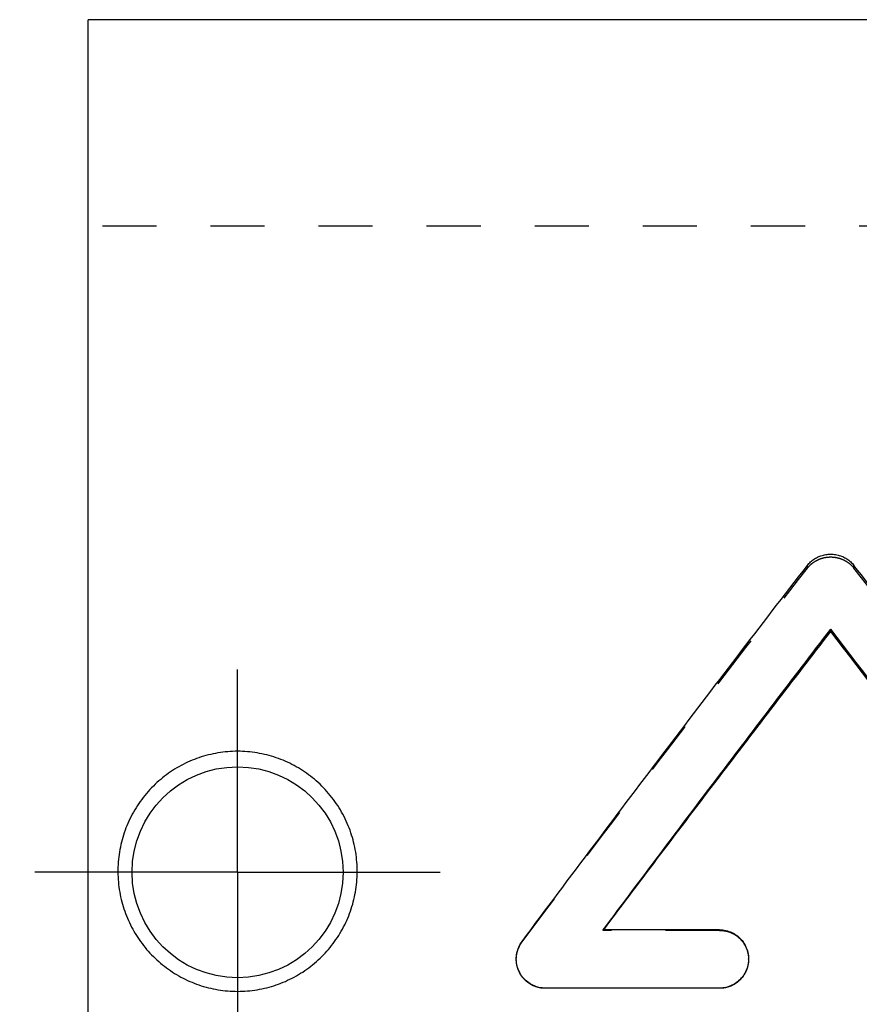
# Model space of a CAD drawing. Header units: millimetres. Extents: x 197 to 358, y 181 to 294.
# Tile 43 of 46: x 198 to 246, y 238 to 294. Entities that reach past the tile are written whole.
import ezdxf

# ---------------------------------------------------------------- set-up
doc = ezdxf.new("R2010")
doc.units = ezdxf.units.MM
doc.header["$LTSCALE"] = 30.734
doc.linetypes.add('CENTER', pattern=[0.6, 0.375, -0.075, 0.075, -0.075])
doc.linetypes.add('HIDDEN', pattern=[0.2, 0.1, -0.1])
doc.layers.get('0').update_dxf_attribs({"linetype": 'CONTINUOUS'})
doc.layers.add('DEFAULT_1', color=7, linetype='CENTER')
doc.layers.add('DEFAULT_2', color=8, linetype='HIDDEN')

msp = doc.modelspace()

# ---------------------------------------------------------------- linework, layer by layer
at = {"color": 7, "linetype": 'CONTINUOUS'}
for p, q in [((202.004, 180.642), (202.004, 294.142)), ((337.904, 294.142), (202.004, 294.142)), ((244.232, 259.33), (244.232, 259.466)), ((237.909, 242.369), (231.3, 242.369)), ((237.909, 239.051), (228.004, 239.051)), ((237.909, 239.041), (228.004, 239.041))]:
    msp.add_line(p, q, dxfattribs=at)
msp.add_circle((210.504, 245.642), 6, dxfattribs=at)
for points, knots in [([(242.908, 263.099), (242.963, 263.171), (243.086, 263.305), (243.303, 263.474), (243.547, 263.605), (243.812, 263.696), (244.091, 263.742), (244.374, 263.741), (244.652, 263.695), (244.916, 263.604), (245.158, 263.473), (245.373, 263.305), (245.496, 263.172), (245.551, 263.101)], [0, 0, 0, 0, 0.089217, 0.179207, 0.270096, 0.361955, 0.454565, 0.547539, 0.640171, 0.73177, 0.82213, 0.911428, 1, 1, 1, 1]), ([(226.681, 241.705), (229.42, 245.379), (234.798, 252.534), (240.236, 259.643), (242.908, 263.099)], [0, 0, 0, 0, 0.511965, 1, 1, 1, 1]), ([(254.607, 251.29), (253.838, 252.304), (250.834, 256.252), (247.811, 260.186), (245.551, 263.101)], [0, 0, 0, 0, 0.256599, 1, 1, 1, 1]), ([(231.3, 242.369), (233.472, 245.28), (237.763, 250.994), (242.093, 256.678), (244.232, 259.466)], [0, 0, 0, 0, 0.508278, 1, 1, 1, 1]), ([(251.966, 249.329), (251.313, 250.192), (248.746, 253.579), (246.164, 256.955), (244.232, 259.466)], [0, 0, 0, 0, 0.254604, 1, 1, 1, 1]), ([(231.323, 242.369), (233.487, 245.252), (237.771, 250.921), (242.093, 256.56), (244.232, 259.33)], [0, 0, 0, 0, 0.507403, 1, 1, 1, 1]), ([(251.966, 249.255), (251.313, 250.113), (248.746, 253.479), (246.164, 256.835), (244.232, 259.33)], [0, 0, 0, 0, 0.254599, 1, 1, 1, 1]), ([(210.504, 252.523), (210.13, 252.523), (209.384, 252.461), (208.298, 252.187), (207.273, 251.739), (206.33, 251.127), (205.49, 250.359), (204.783, 249.452), (204.238, 248.44), (203.871, 247.356), (203.687, 246.227), (203.694, 245.08), (203.891, 243.958), (204.265, 242.893), (204.805, 241.908), (205.498, 241.025), (206.327, 240.267), (207.268, 239.654), (208.297, 239.204), (209.386, 238.93), (210.132, 238.868), (210.504, 238.868)], [0, 0, 0, 0, 0.052376, 0.104434, 0.156405, 0.20853, 0.261528, 0.315336, 0.36902, 0.421876, 0.475182, 0.528782, 0.58191, 0.634205, 0.686501, 0.738689, 0.791022, 0.843264, 0.895564, 0.94782, 1, 1, 1, 1]), ([(210.504, 238.868), (210.876, 238.868), (211.622, 238.93), (212.711, 239.205), (213.74, 239.655), (214.681, 240.267), (215.51, 241.026), (216.203, 241.909), (216.743, 242.894), (217.117, 243.959), (217.313, 245.08), (217.32, 246.226), (217.136, 247.356), (216.769, 248.44), (216.225, 249.452), (215.517, 250.359), (214.677, 251.128), (213.732, 251.74), (212.707, 252.187), (211.622, 252.461), (210.877, 252.523), (210.504, 252.523)], [0, 0, 0, 0, 0.052209, 0.104466, 0.156775, 0.209015, 0.26136, 0.313551, 0.365852, 0.418115, 0.471196, 0.52479, 0.578126, 0.630982, 0.684632, 0.738471, 0.791542, 0.843715, 0.895673, 0.947698, 1, 1, 1, 1]), ([(237.909, 242.369), (238.03, 242.369), (238.274, 242.342), (238.621, 242.222), (238.935, 242.028), (239.202, 241.766), (239.406, 241.445), (239.532, 241.087), (239.56, 240.837), (239.56, 240.713)], [0, 0, 0, 0, 0.140163, 0.280884, 0.421549, 0.564378, 0.710619, 0.857139, 1, 1, 1, 1]), ([(226.353, 240.712), (226.353, 240.823), (226.376, 241.055), (226.484, 241.395), (226.609, 241.607), (226.681, 241.705)], [0, 0, 0, 0, 0.311468, 0.656614, 1, 1, 1, 1]), ([(228.004, 239.051), (227.882, 239.051), (227.639, 239.078), (227.291, 239.198), (226.978, 239.393), (226.715, 239.652), (226.515, 239.963), (226.388, 240.309), (226.354, 240.566), (226.353, 240.7), (226.353, 240.712)], [0, 0, 0, 0, 0.140025, 0.28075, 0.421432, 0.562577, 0.703584, 0.844921, 0.986132, 1, 1, 1, 1]), ([(239.56, 240.713), (239.56, 240.588), (239.532, 240.335), (239.405, 239.975), (239.201, 239.656), (238.935, 239.393), (238.621, 239.198), (238.274, 239.078), (238.03, 239.051), (237.909, 239.051)], [0, 0, 0, 0, 0.144555, 0.291344, 0.436775, 0.578725, 0.719392, 0.859978, 1, 1, 1, 1])]:
    msp.add_open_spline(points, degree=3, knots=knots, dxfattribs=at)
at = {"layer": 'DEFAULT_1', "color": 2, "linetype": 'CENTER'}
for q in [(210.504, 258.031), (198.115, 245.642), (210.504, 233.254), (222.892, 245.642)]:
    msp.add_line((210.504, 245.642), q, dxfattribs=at)
at = {"layer": 'DEFAULT_2', "color": 8, "linetype": 'HIDDEN'}
for p, q in [((273.504, 282.392), (202.004, 282.392)), ((242.908, 262.942), (242.908, 263.099)), ((245.551, 262.944), (245.551, 263.101)), ((231.3, 242.338), (231.3, 242.369)), ((237.909, 242.338), (231.3, 242.338)), ((237.909, 242.338), (237.909, 242.369)), ((226.681, 241.678), (226.681, 241.705)), ((226.353, 240.712), (226.353, 240.692)), ((239.56, 240.693), (239.56, 240.713)), ((228.004, 239.041), (228.004, 239.051)), ((237.909, 239.041), (237.909, 239.051))]:
    msp.add_line(p, q, dxfattribs=at)
for points, knots in [([(242.908, 262.942), (242.963, 263.013), (243.087, 263.147), (243.303, 263.314), (243.548, 263.445), (243.812, 263.535), (244.091, 263.58), (244.374, 263.58), (244.651, 263.534), (244.915, 263.443), (245.158, 263.313), (245.373, 263.147), (245.496, 263.014), (245.551, 262.944)], [0, 0, 0, 0, 0.089046, 0.178954, 0.269845, 0.361775, 0.4545, 0.547605, 0.640351, 0.732019, 0.822381, 0.911598, 1, 1, 1, 1]), ([(226.681, 241.678), (229.42, 245.33), (234.798, 252.442), (240.236, 259.507), (242.908, 262.942)], [0, 0, 0, 0, 0.51199, 1, 1, 1, 1]), ([(254.607, 251.204), (253.838, 252.212), (250.834, 256.137), (247.811, 260.047), (245.551, 262.944)], [0, 0, 0, 0, 0.256593, 1, 1, 1, 1]), ([(237.909, 242.338), (238.03, 242.338), (238.274, 242.312), (238.621, 242.193), (238.935, 242), (239.202, 241.739), (239.406, 241.421), (239.532, 241.065), (239.56, 240.815), (239.56, 240.693)], [0, 0, 0, 0, 0.140584, 0.281647, 0.422507, 0.565344, 0.711397, 0.857566, 1, 1, 1, 1]), ([(226.353, 240.692), (226.353, 240.802), (226.376, 241.033), (226.485, 241.371), (226.609, 241.582), (226.681, 241.678)], [0, 0, 0, 0, 0.311249, 0.656332, 1, 1, 1, 1]), ([(228.004, 239.041), (227.882, 239.041), (227.639, 239.068), (227.292, 239.187), (226.978, 239.381), (226.716, 239.638), (226.515, 239.947), (226.388, 240.291), (226.354, 240.546), (226.353, 240.68), (226.353, 240.692)], [0, 0, 0, 0, 0.140446, 0.281514, 0.422389, 0.563543, 0.704373, 0.845381, 0.986175, 1, 1, 1, 1]), ([(239.56, 240.693), (239.56, 240.568), (239.532, 240.317), (239.405, 239.959), (239.201, 239.642), (238.935, 239.381), (238.621, 239.187), (238.274, 239.068), (238.03, 239.041), (237.909, 239.041)], [0, 0, 0, 0, 0.144124, 0.290564, 0.435808, 0.577768, 0.718628, 0.859556, 1, 1, 1, 1])]:
    msp.add_open_spline(points, degree=3, knots=knots, dxfattribs=at)
for points in [[(231.3, 242.338), (231.305, 242.345), (231.31, 242.351), (231.314, 242.358)], [(231.314, 242.358), (231.317, 242.362), (231.32, 242.365), (231.323, 242.369)]]:
    msp.add_open_spline(points, degree=3, dxfattribs=at)

doc.saveas('drawing.dxf')
